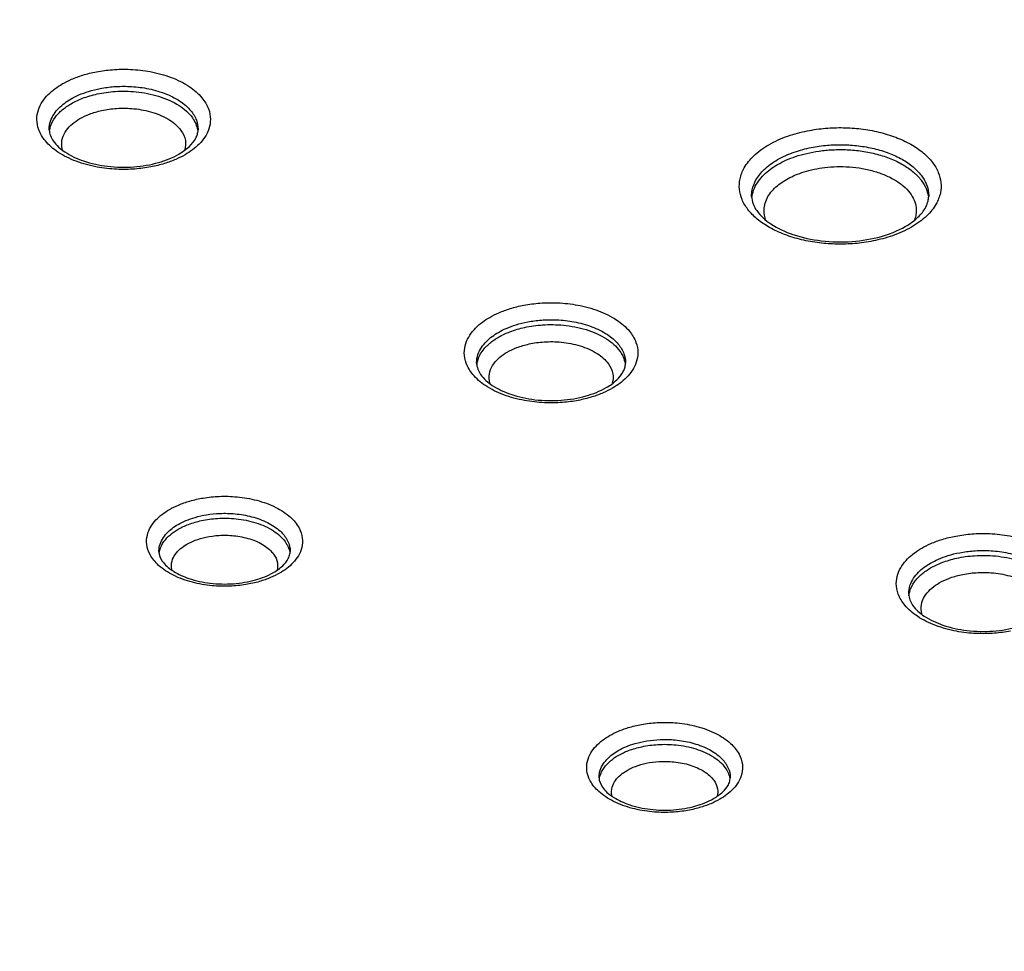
# Model space of a CAD drawing. Header units: inches. Extents: x 0 to 34, y 0 to 22.
# Tile 27 of 60: x 8.211 to 8.49, y 14.444 to 14.708. Entities that reach past the tile are written whole.
import ezdxf

# ---------------------------------------------------------------- set-up
doc = ezdxf.new("R2010")
doc.units = ezdxf.units.IN
doc.header["$LTSCALE"] = 1.87
doc.header["$MEASUREMENT"] = 0
doc.layers.get('0').update_dxf_attribs({"linetype": 'CONTINUOUS'})

msp = doc.modelspace()

# ---------------------------------------------------------------- linework, layer by layer
at = {"color": 7, "linetype": 'CONTINUOUS'}
for p, q in [((8.21976, 14.67665), (8.21976, 14.67666)), ((8.46897, 14.65777), (8.46897, 14.65776)), ((8.34087, 14.61048), (8.34087, 14.61049)), ((8.25085, 14.55708), (8.25085, 14.5571)), ((8.46329, 14.54507), (8.46329, 14.54508)), ((8.37555, 14.49299), (8.37555, 14.49301))]:
    msp.add_line(p, q, dxfattribs=at)
for points, knots in [([(8.94826, 14.50318), (8.83244, 14.58022), (8.59605, 14.73189), (8.23118, 14.94999), (7.85322, 15.16052), (7.595, 15.29453), (7.46388, 15.36024)], [0, 0, 0, 0, 0.243332, 0.491185, 0.743451, 1, 1, 1, 1]), ([(8.4779, 14.23203), (8.37183, 14.27899), (8.16383, 14.37606), (7.86183, 14.5328), (7.57426, 14.6986), (7.30233, 14.8728), (7.12947, 14.99594), (7.04601, 15.05879)], [0, 0, 0, 0, 0.210022, 0.415482, 0.615893, 0.810844, 1, 1, 1, 1]), ([(6.97611, 15.03639), (7.06336, 14.96985), (7.24448, 14.83956), (7.53015, 14.65569), (7.83307, 14.48105), (8.14794, 14.31846), (8.36368, 14.21857), (8.47173, 14.17115)], [0, 0, 0, 0, 0.190084, 0.3863, 0.588284, 0.795583, 1, 1, 1, 1]), ([(6.97612, 15.03765), (7.0634, 14.97109), (7.24454, 14.84078), (7.5302, 14.65692), (7.83308, 14.4823), (8.14808, 14.31964), (8.36399, 14.21969), (8.47221, 14.17219)], [0, 0, 0, 0, 0.190091, 0.38623, 0.588105, 0.79532, 1, 1, 1, 1]), ([(8.46812, 14.16334), (8.37486, 14.20425), (8.19158, 14.28841), (7.9242, 14.42301), (7.66761, 14.56446), (7.42235, 14.71248), (7.18892, 14.86674), (7.03966, 14.97488), (6.96722, 15.02994)], [0, 0, 0, 0, 0.175885, 0.348227, 0.516895, 0.681792, 0.842845, 1, 1, 1, 1]), ([(8.39394, 14.88663), (8.47977, 14.83601), (8.68458, 14.71224), (8.88603, 14.58301), (9.00231, 14.50568)], [0, 0, 0, 0, 0.4164, 1, 1, 1, 1]), ([(8.22346, 14.68965), (8.2243, 14.69013), (8.2262, 14.69107), (8.22943, 14.69225), (8.2333, 14.6932), (8.23782, 14.69379), (8.24295, 14.69387), (8.24856, 14.69324), (8.25425, 14.69171), (8.25929, 14.68926), (8.26297, 14.68616), (8.26501, 14.68285), (8.26561, 14.67971), (8.26528, 14.6778), (8.265, 14.67694)], [0, 0, 0, 0, 0.056294, 0.12234, 0.199195, 0.2873, 0.386234, 0.495893, 0.614063, 0.726179, 0.818633, 0.889508, 0.947568, 1, 1, 1, 1]), ([(8.22742, 14.66771), (8.22561, 14.6684), (8.22241, 14.66995), (8.21873, 14.67305), (8.21669, 14.67637), (8.21609, 14.6795), (8.21656, 14.68229), (8.21776, 14.68467), (8.21941, 14.68666), (8.22134, 14.68832), (8.22275, 14.68923), (8.22346, 14.68965)], [0, 0, 0, 0, 0.192202, 0.350699, 0.472203, 0.571737, 0.661623, 0.7481, 0.833379, 0.917566, 1, 1, 1, 1]), ([(8.22594, 14.68541), (8.22666, 14.68583), (8.22828, 14.68663), (8.23105, 14.68764), (8.23438, 14.68846), (8.23825, 14.68896), (8.24265, 14.68903), (8.24747, 14.68849), (8.25234, 14.68718), (8.25666, 14.68508), (8.25982, 14.68242), (8.26157, 14.67958), (8.26195, 14.67761), (8.26194, 14.6767), (8.26194, 14.67665)], [0, 0, 0, 0, 0.059197, 0.128653, 0.209481, 0.302139, 0.406182, 0.521488, 0.645681, 0.763491, 0.860706, 0.935259, 0.996323, 1, 1, 1, 1]), ([(8.22596, 14.68403), (8.22699, 14.68463), (8.2294, 14.68575), (8.2336, 14.68697), (8.2387, 14.68767), (8.24458, 14.68758), (8.25078, 14.6864), (8.25635, 14.68401), (8.26031, 14.68063), (8.2616, 14.67785), (8.26181, 14.67661)], [0, 0, 0, 0, 0.08799, 0.194679, 0.320878, 0.465696, 0.6257, 0.782286, 0.907658, 1, 1, 1, 1]), ([(8.22014, 14.67909), (8.22037, 14.6798), (8.22104, 14.68114), (8.22246, 14.68285), (8.22411, 14.68427), (8.22532, 14.68505), (8.22594, 14.68541)], [0, 0, 0, 0, 0.255583, 0.507613, 0.756402, 1, 1, 1, 1]), ([(8.2214, 14.6801), (8.22199, 14.68092), (8.22341, 14.68238), (8.22508, 14.68353), (8.22596, 14.68403)], [0, 0, 0, 0, 0.499692, 1, 1, 1, 1]), ([(8.22843, 14.6798), (8.2293, 14.68029), (8.23131, 14.68123), (8.23481, 14.68225), (8.23906, 14.68283), (8.24396, 14.68275), (8.24912, 14.68177), (8.25245, 14.68035), (8.25395, 14.67938)], [0, 0, 0, 0, 0.112539, 0.248992, 0.410411, 0.595636, 0.80004, 1, 1, 1, 1]), ([(8.21976, 14.67666), (8.21976, 14.6767), (8.21975, 14.67753), (8.21989, 14.67835), (8.22014, 14.67909)], [0, 0, 0, 0, 0.055924, 1, 1, 1, 1]), ([(8.21984, 14.67624), (8.21988, 14.67663), (8.22015, 14.67801), (8.22081, 14.67928), (8.2214, 14.6801)], [0, 0, 0, 0, 0.279381, 1, 1, 1, 1]), ([(8.22359, 14.67076), (8.2235, 14.67105), (8.22321, 14.6722), (8.22333, 14.67428), (8.22454, 14.67659), (8.2263, 14.67842), (8.2277, 14.67937), (8.22843, 14.6798)], [0, 0, 0, 0, 0.081608, 0.317957, 0.544574, 0.772153, 1, 1, 1, 1]), ([(8.25708, 14.67649), (8.25769, 14.67563), (8.25854, 14.67382), (8.25842, 14.67183), (8.25818, 14.67098)], [0, 0, 0, 0, 0.543701, 1, 1, 1, 1]), ([(8.265, 14.67694), (8.26473, 14.67611), (8.26394, 14.67455), (8.26229, 14.67255), (8.26099, 14.67144), (8.26031, 14.67093)], [0, 0, 0, 0, 0.337874, 0.671071, 1, 1, 1, 1]), ([(8.42366, 14.67241), (8.42538, 14.6734), (8.42895, 14.67498), (8.43439, 14.67643), (8.43967, 14.67716), (8.44477, 14.67733), (8.44982, 14.67698), (8.4548, 14.6761), (8.45955, 14.67466), (8.46381, 14.67271), (8.46736, 14.67033), (8.47004, 14.66763), (8.47178, 14.66473), (8.47257, 14.66173), (8.4724, 14.65859), (8.47161, 14.6566), (8.47106, 14.65562)], [0, 0, 0, 0, 0.095112, 0.186466, 0.270496, 0.35078, 0.431461, 0.51361, 0.594019, 0.669566, 0.738078, 0.798563, 0.851384, 0.898759, 0.946027, 1, 1, 1, 1]), ([(8.25649, 14.66974), (8.25755, 14.67036), (8.25939, 14.67166), (8.26084, 14.67339), (8.2613, 14.67428)], [0, 0, 0, 0, 0.553557, 1, 1, 1, 1]), ([(8.22419, 14.67037), (8.22583, 14.66929), (8.22976, 14.66749), (8.23641, 14.66608), (8.24363, 14.66592), (8.24845, 14.66672), (8.25075, 14.66738)], [0, 0, 0, 0, 0.214124, 0.467968, 0.738927, 1, 1, 1, 1]), ([(8.42388, 14.64895), (8.42264, 14.64965), (8.4204, 14.65115), (8.41772, 14.65385), (8.41598, 14.65675), (8.41519, 14.65976), (8.41536, 14.66289), (8.41668, 14.66622), (8.41947, 14.66963), (8.42211, 14.67152), (8.42366, 14.67241)], [0, 0, 0, 0, 0.141223, 0.2659, 0.37478, 0.472432, 0.569866, 0.681119, 0.822034, 1, 1, 1, 1]), ([(8.42614, 14.66818), (8.42764, 14.66904), (8.43077, 14.67043), (8.43555, 14.6717), (8.44018, 14.67234), (8.44465, 14.67249), (8.44909, 14.67218), (8.45346, 14.67141), (8.45763, 14.67015), (8.46137, 14.66844), (8.46448, 14.66635), (8.46684, 14.66398), (8.46837, 14.66144), (8.46893, 14.65931), (8.46897, 14.65811), (8.46897, 14.65777)], [0, 0, 0, 0, 0.103724, 0.2033, 0.294883, 0.382398, 0.470363, 0.55994, 0.647619, 0.729993, 0.804695, 0.870642, 0.92823, 0.979878, 1, 1, 1, 1]), ([(8.42616, 14.6668), (8.42692, 14.66724), (8.42858, 14.66808), (8.43133, 14.66915), (8.43448, 14.67004), (8.438, 14.67069), (8.44184, 14.67105), (8.44592, 14.67106), (8.45012, 14.67066), (8.45429, 14.66982), (8.45822, 14.66853), (8.46172, 14.66685), (8.46463, 14.66482), (8.46684, 14.66255), (8.4683, 14.66012), (8.46878, 14.65841), (8.46888, 14.65758)], [0, 0, 0, 0, 0.05371, 0.113879, 0.180682, 0.253898, 0.332857, 0.416515, 0.503497, 0.591211, 0.676373, 0.756035, 0.828316, 0.892504, 0.949126, 1, 1, 1, 1]), ([(8.24857, 14.66613), (8.24708, 14.66584), (8.24388, 14.66542), (8.23875, 14.66535), (8.23314, 14.66597), (8.22933, 14.667), (8.22742, 14.66771)], [0, 0, 0, 0, 0.212368, 0.45084, 0.715161, 1, 1, 1, 1]), ([(8.25563, 14.66826), (8.25459, 14.66781), (8.25227, 14.66696), (8.24987, 14.66638), (8.24857, 14.66613)], [0, 0, 0, 0, 0.462179, 1, 1, 1, 1]), ([(8.41879, 14.65776), (8.41878, 14.6584), (8.41893, 14.66003), (8.42001, 14.66274), (8.42245, 14.66573), (8.42477, 14.66739), (8.42614, 14.66818)], [0, 0, 0, 0, 0.143813, 0.365258, 0.645756, 1, 1, 1, 1]), ([(8.41958, 14.6601), (8.41989, 14.66081), (8.42068, 14.66218), (8.42226, 14.66397), (8.4241, 14.66552), (8.42546, 14.6664), (8.42616, 14.6668)], [0, 0, 0, 0, 0.244012, 0.493165, 0.746172, 1, 1, 1, 1]), ([(8.42863, 14.66256), (8.42929, 14.66294), (8.43072, 14.66366), (8.43309, 14.66458), (8.4358, 14.66535), (8.43882, 14.66591), (8.44212, 14.66622), (8.44563, 14.66623), (8.44925, 14.66588), (8.45284, 14.66516), (8.45622, 14.66405), (8.45923, 14.6626), (8.46099, 14.66138), (8.46176, 14.66072)], [0, 0, 0, 0, 0.064841, 0.137478, 0.218127, 0.306518, 0.401845, 0.502844, 0.607858, 0.713756, 0.81657, 0.912742, 1, 1, 1, 1]), ([(8.42274, 14.6513), (8.42256, 14.65182), (8.42228, 14.65301), (8.42232, 14.6549), (8.4229, 14.65684), (8.42392, 14.65859), (8.42528, 14.66013), (8.42633, 14.66101), (8.42689, 14.66142)], [0, 0, 0, 0, 0.138728, 0.310062, 0.478518, 0.649053, 0.82318, 1, 1, 1, 1]), ([(8.41887, 14.65747), (8.41888, 14.65761), (8.419, 14.65851), (8.41927, 14.65939), (8.41958, 14.6601)], [0, 0, 0, 0, 0.156486, 1, 1, 1, 1]), ([(8.46362, 14.65876), (8.46411, 14.65813), (8.46489, 14.65682), (8.46548, 14.65469), (8.46544, 14.65276), (8.46513, 14.6516), (8.46495, 14.65111)], [0, 0, 0, 0, 0.294357, 0.558835, 0.807166, 1, 1, 1, 1]), ([(8.42022, 14.65373), (8.42127, 14.6522), (8.42449, 14.64947), (8.43081, 14.64657), (8.43867, 14.64491), (8.44717, 14.64473), (8.45284, 14.64567), (8.45555, 14.64644)], [0, 0, 0, 0, 0.144645, 0.329438, 0.546458, 0.777288, 1, 1, 1, 1]), ([(8.45319, 14.64514), (8.45148, 14.64479), (8.44809, 14.64432), (8.44299, 14.64416), (8.43794, 14.6445), (8.43295, 14.64538), (8.4282, 14.64682), (8.42525, 14.64817), (8.42388, 14.64895)], [0, 0, 0, 0, 0.173938, 0.340124, 0.50713, 0.677177, 0.84362, 1, 1, 1, 1]), ([(8.34457, 14.62348), (8.34541, 14.62397), (8.34731, 14.62491), (8.35054, 14.62609), (8.35441, 14.62703), (8.35893, 14.62762), (8.36406, 14.6277), (8.36967, 14.62707), (8.37536, 14.62555), (8.3804, 14.6231), (8.38408, 14.61999), (8.38612, 14.61668), (8.38672, 14.61354), (8.38639, 14.61163), (8.38611, 14.61077)], [0, 0, 0, 0, 0.056294, 0.12234, 0.199195, 0.2873, 0.386234, 0.495893, 0.614063, 0.726179, 0.818633, 0.889508, 0.947568, 1, 1, 1, 1]), ([(8.34853, 14.60155), (8.34672, 14.60223), (8.34352, 14.60379), (8.33984, 14.60689), (8.3378, 14.6102), (8.3372, 14.61334), (8.33767, 14.61612), (8.33887, 14.6185), (8.34052, 14.6205), (8.34245, 14.62215), (8.34385, 14.62307), (8.34457, 14.62348)], [0, 0, 0, 0, 0.192202, 0.350699, 0.472203, 0.571737, 0.661623, 0.7481, 0.833379, 0.917566, 1, 1, 1, 1]), ([(8.34705, 14.61924), (8.34777, 14.61966), (8.34939, 14.62047), (8.35216, 14.62148), (8.35549, 14.62229), (8.35936, 14.6228), (8.36376, 14.62286), (8.36858, 14.62233), (8.37345, 14.62102), (8.37777, 14.61892), (8.38093, 14.61626), (8.38268, 14.61342), (8.38306, 14.61145), (8.38305, 14.61054), (8.38305, 14.61048)], [0, 0, 0, 0, 0.059197, 0.128653, 0.209481, 0.302139, 0.406182, 0.521488, 0.645681, 0.763491, 0.860706, 0.935259, 0.996323, 1, 1, 1, 1]), ([(8.34707, 14.61787), (8.3481, 14.61847), (8.35051, 14.61958), (8.35471, 14.62081), (8.35981, 14.62151), (8.36569, 14.62142), (8.37189, 14.62024), (8.37746, 14.61785), (8.38142, 14.61447), (8.38271, 14.61169), (8.38292, 14.61044)], [0, 0, 0, 0, 0.08799, 0.194679, 0.320878, 0.465696, 0.6257, 0.782286, 0.907658, 1, 1, 1, 1]), ([(8.34125, 14.61292), (8.34148, 14.61363), (8.34215, 14.61497), (8.34357, 14.61668), (8.34522, 14.6181), (8.34643, 14.61889), (8.34705, 14.61924)], [0, 0, 0, 0, 0.255583, 0.507613, 0.756402, 1, 1, 1, 1]), ([(8.34251, 14.61393), (8.3431, 14.61475), (8.34452, 14.61622), (8.34619, 14.61736), (8.34707, 14.61787)], [0, 0, 0, 0, 0.499692, 1, 1, 1, 1]), ([(8.34095, 14.61008), (8.34099, 14.61047), (8.34126, 14.61185), (8.34192, 14.61311), (8.34251, 14.61393)], [0, 0, 0, 0, 0.279381, 1, 1, 1, 1]), ([(8.34954, 14.61363), (8.35041, 14.61413), (8.35242, 14.61506), (8.35592, 14.61608), (8.36017, 14.61667), (8.36507, 14.61659), (8.37023, 14.61561), (8.37356, 14.61418), (8.37506, 14.61322)], [0, 0, 0, 0, 0.112539, 0.248992, 0.410411, 0.595636, 0.80004, 1, 1, 1, 1]), ([(8.34087, 14.61049), (8.34087, 14.61054), (8.34086, 14.61136), (8.341, 14.61219), (8.34125, 14.61292)], [0, 0, 0, 0, 0.055924, 1, 1, 1, 1]), ([(8.3447, 14.60459), (8.34461, 14.60488), (8.34432, 14.60603), (8.34444, 14.60811), (8.34565, 14.61043), (8.34741, 14.61226), (8.34881, 14.61321), (8.34954, 14.61363)], [0, 0, 0, 0, 0.081608, 0.317957, 0.544574, 0.772153, 1, 1, 1, 1]), ([(8.37819, 14.61033), (8.3788, 14.60947), (8.37965, 14.60766), (8.37953, 14.60567), (8.37929, 14.60481)], [0, 0, 0, 0, 0.543701, 1, 1, 1, 1]), ([(8.38611, 14.61077), (8.38584, 14.60994), (8.38505, 14.60838), (8.3834, 14.60639), (8.3821, 14.60528), (8.38142, 14.60477)], [0, 0, 0, 0, 0.337874, 0.671071, 1, 1, 1, 1]), ([(8.3776, 14.60358), (8.37866, 14.60419), (8.3805, 14.60549), (8.38195, 14.60723), (8.38241, 14.60812)], [0, 0, 0, 0, 0.553557, 1, 1, 1, 1]), ([(8.3453, 14.60421), (8.34694, 14.60313), (8.35087, 14.60133), (8.35752, 14.59991), (8.36474, 14.59976), (8.36956, 14.60056), (8.37186, 14.60121)], [0, 0, 0, 0, 0.214124, 0.467968, 0.738927, 1, 1, 1, 1]), ([(8.36968, 14.59996), (8.36819, 14.59968), (8.36499, 14.59926), (8.35986, 14.59918), (8.35425, 14.59981), (8.35044, 14.60083), (8.34853, 14.60155)], [0, 0, 0, 0, 0.212368, 0.45084, 0.715161, 1, 1, 1, 1]), ([(8.37674, 14.6021), (8.3757, 14.60164), (8.37338, 14.6008), (8.37098, 14.60021), (8.36968, 14.59996)], [0, 0, 0, 0, 0.462179, 1, 1, 1, 1]), ([(8.25382, 14.56904), (8.25464, 14.56951), (8.25651, 14.57043), (8.25972, 14.57155), (8.26358, 14.5724), (8.26809, 14.57285), (8.27319, 14.57272), (8.27863, 14.57179), (8.28381, 14.56993), (8.28797, 14.56726), (8.29059, 14.56415), (8.29164, 14.56105), (8.29152, 14.55912), (8.29131, 14.55826)], [0, 0, 0, 0, 0.062289, 0.135968, 0.222172, 0.320928, 0.432185, 0.555667, 0.681008, 0.790653, 0.87593, 0.942337, 1, 1, 1, 1]), ([(8.26031, 14.54841), (8.25846, 14.54889), (8.25506, 14.55011), (8.2509, 14.55278), (8.24828, 14.55589), (8.24723, 14.55899), (8.24741, 14.56178), (8.24841, 14.56415), (8.24993, 14.56612), (8.25177, 14.56775), (8.25312, 14.56864), (8.25382, 14.56904)], [0, 0, 0, 0, 0.190201, 0.356585, 0.485991, 0.586761, 0.674263, 0.757401, 0.839305, 0.920408, 1, 1, 1, 1]), ([(8.25629, 14.5648), (8.25698, 14.5652), (8.25856, 14.56597), (8.26125, 14.56691), (8.2645, 14.56763), (8.2683, 14.56801), (8.27259, 14.5679), (8.27717, 14.56712), (8.28153, 14.56555), (8.28504, 14.5633), (8.28724, 14.56068), (8.28798, 14.55852), (8.28803, 14.55737), (8.28802, 14.55708)], [0, 0, 0, 0, 0.064549, 0.140898, 0.230224, 0.332547, 0.447804, 0.575812, 0.705883, 0.819645, 0.90802, 0.976805, 1, 1, 1, 1]), ([(8.25631, 14.56342), (8.25724, 14.56396), (8.2594, 14.56496), (8.26315, 14.56604), (8.26769, 14.56664), (8.27288, 14.56654), (8.2783, 14.56548), (8.28315, 14.56337), (8.28658, 14.56043), (8.28771, 14.55801), (8.2879, 14.55692)], [0, 0, 0, 0, 0.089738, 0.198086, 0.325394, 0.470871, 0.630412, 0.784607, 0.908208, 1, 1, 1, 1]), ([(8.25183, 14.56065), (8.25218, 14.56125), (8.25302, 14.56235), (8.25457, 14.56372), (8.25571, 14.56447), (8.25629, 14.5648)], [0, 0, 0, 0, 0.337606, 0.671916, 1, 1, 1, 1]), ([(8.25227, 14.55992), (8.25279, 14.56065), (8.25404, 14.56196), (8.25553, 14.56297), (8.25631, 14.56342)], [0, 0, 0, 0, 0.498178, 1, 1, 1, 1]), ([(8.25879, 14.55919), (8.25954, 14.55962), (8.26129, 14.56043), (8.26434, 14.56131), (8.26802, 14.5618), (8.27223, 14.56171), (8.27515, 14.56114), (8.27663, 14.56068)], [0, 0, 0, 0, 0.142413, 0.314355, 0.516399, 0.747242, 1, 1, 1, 1]), ([(8.46699, 14.55807), (8.46783, 14.55856), (8.46972, 14.5595), (8.47295, 14.56067), (8.47683, 14.56162), (8.48135, 14.56221), (8.48647, 14.56229), (8.49209, 14.56166), (8.49777, 14.56014), (8.50281, 14.55769), (8.50649, 14.55458), (8.50854, 14.55127), (8.50914, 14.54813), (8.50881, 14.54622), (8.50852, 14.54536)], [0, 0, 0, 0, 0.056294, 0.12234, 0.199195, 0.2873, 0.386234, 0.495893, 0.614063, 0.726179, 0.818633, 0.889508, 0.947568, 1, 1, 1, 1]), ([(8.25085, 14.5571), (8.25084, 14.55764), (8.25098, 14.55889), (8.25147, 14.56004), (8.25183, 14.56065)], [0, 0, 0, 0, 0.430925, 1, 1, 1, 1]), ([(8.25093, 14.55668), (8.25097, 14.55696), (8.25121, 14.55813), (8.25175, 14.55919), (8.25227, 14.55992)], [0, 0, 0, 0, 0.244358, 1, 1, 1, 1]), ([(8.25454, 14.55175), (8.25451, 14.55189), (8.25432, 14.55276), (8.2544, 14.55442), (8.25542, 14.55641), (8.25694, 14.55799), (8.25815, 14.55882), (8.25879, 14.55919)], [0, 0, 0, 0, 0.045219, 0.28919, 0.524027, 0.761153, 1, 1, 1, 1]), ([(8.2807, 14.55881), (8.28171, 14.55815), (8.28334, 14.55676), (8.28456, 14.55418), (8.28451, 14.55257), (8.28437, 14.55191)], [0, 0, 0, 0, 0.434745, 0.757976, 1, 1, 1, 1]), ([(8.29131, 14.55826), (8.29112, 14.55744), (8.29046, 14.55589), (8.28894, 14.55392), (8.2877, 14.55282), (8.28706, 14.55233)], [0, 0, 0, 0, 0.337759, 0.670506, 1, 1, 1, 1]), ([(8.47094, 14.53614), (8.46913, 14.53682), (8.46593, 14.53838), (8.46226, 14.54148), (8.46021, 14.54479), (8.45961, 14.54793), (8.46009, 14.55071), (8.46128, 14.55309), (8.46293, 14.55509), (8.46486, 14.55674), (8.46627, 14.55766), (8.46699, 14.55807)], [0, 0, 0, 0, 0.192202, 0.350699, 0.472203, 0.571737, 0.661623, 0.7481, 0.833379, 0.917566, 1, 1, 1, 1]), ([(8.46946, 14.55383), (8.47018, 14.55425), (8.47181, 14.55506), (8.47458, 14.55607), (8.4779, 14.55688), (8.48178, 14.55739), (8.48618, 14.55745), (8.49099, 14.55692), (8.49587, 14.55561), (8.50019, 14.55351), (8.50334, 14.55085), (8.5051, 14.54801), (8.50547, 14.54604), (8.50546, 14.54513), (8.50546, 14.54507)], [0, 0, 0, 0, 0.059197, 0.128653, 0.209481, 0.302139, 0.406182, 0.521488, 0.645681, 0.763491, 0.860706, 0.935259, 0.996323, 1, 1, 1, 1]), ([(8.46948, 14.55246), (8.47052, 14.55305), (8.47293, 14.55417), (8.47713, 14.55539), (8.48223, 14.5561), (8.48811, 14.55601), (8.4943, 14.55483), (8.49988, 14.55243), (8.50383, 14.54906), (8.50513, 14.54628), (8.50534, 14.54503)], [0, 0, 0, 0, 0.08799, 0.194679, 0.320878, 0.465696, 0.6257, 0.782286, 0.907658, 1, 1, 1, 1]), ([(8.2833, 14.55118), (8.28424, 14.55171), (8.28583, 14.55284), (8.2871, 14.55435), (8.28749, 14.55511)], [0, 0, 0, 0, 0.55796, 1, 1, 1, 1]), ([(8.46366, 14.54751), (8.4639, 14.54822), (8.46457, 14.54956), (8.46598, 14.55127), (8.46764, 14.55269), (8.46885, 14.55348), (8.46946, 14.55383)], [0, 0, 0, 0, 0.255583, 0.507613, 0.756402, 1, 1, 1, 1]), ([(8.25507, 14.55148), (8.2564, 14.55065), (8.25973, 14.54916), (8.26547, 14.54793), (8.26976, 14.54784), (8.27196, 14.548)], [0, 0, 0, 0, 0.267897, 0.621452, 1, 1, 1, 1]), ([(8.2825, 14.54974), (8.28146, 14.5493), (8.27915, 14.54849), (8.27677, 14.54796), (8.27547, 14.54775)], [0, 0, 0, 0, 0.460829, 1, 1, 1, 1]), ([(8.46492, 14.54852), (8.46552, 14.54934), (8.46693, 14.55081), (8.46861, 14.55195), (8.46948, 14.55246)], [0, 0, 0, 0, 0.499692, 1, 1, 1, 1]), ([(8.47196, 14.54822), (8.47282, 14.54872), (8.47483, 14.54965), (8.47833, 14.55067), (8.48259, 14.55125), (8.48749, 14.55118), (8.49265, 14.5502), (8.49597, 14.54877), (8.49747, 14.5478)], [0, 0, 0, 0, 0.112539, 0.248992, 0.410411, 0.595636, 0.80004, 1, 1, 1, 1]), ([(8.27547, 14.54775), (8.27398, 14.54751), (8.27078, 14.54719), (8.26568, 14.54732), (8.26214, 14.54793), (8.26031, 14.54841)], [0, 0, 0, 0, 0.296124, 0.629731, 1, 1, 1, 1]), ([(8.46329, 14.54508), (8.46329, 14.54513), (8.46328, 14.54595), (8.46342, 14.54677), (8.46366, 14.54751)], [0, 0, 0, 0, 0.055924, 1, 1, 1, 1]), ([(8.46336, 14.54467), (8.46341, 14.54506), (8.46368, 14.54644), (8.46434, 14.5477), (8.46492, 14.54852)], [0, 0, 0, 0, 0.279381, 1, 1, 1, 1]), ([(8.46712, 14.53918), (8.46702, 14.53947), (8.46673, 14.54062), (8.46686, 14.5427), (8.46806, 14.54502), (8.46983, 14.54684), (8.47123, 14.5478), (8.47196, 14.54822)], [0, 0, 0, 0, 0.081608, 0.317957, 0.544574, 0.772153, 1, 1, 1, 1]), ([(8.46772, 14.5388), (8.46936, 14.53772), (8.47328, 14.53592), (8.47993, 14.5345), (8.48715, 14.53435), (8.49198, 14.53515), (8.49428, 14.5358)], [0, 0, 0, 0, 0.214124, 0.467968, 0.738927, 1, 1, 1, 1]), ([(8.4921, 14.53455), (8.49061, 14.53427), (8.4874, 14.53385), (8.48228, 14.53377), (8.47666, 14.5344), (8.47285, 14.53542), (8.47094, 14.53614)], [0, 0, 0, 0, 0.212368, 0.45084, 0.715161, 1, 1, 1, 1]), ([(8.37135, 14.34553), (8.31174, 14.37317), (8.18827, 14.43218), (8.06633, 14.49429), (8.00339, 14.52745)], [0, 0, 0, 0, 0.480164, 1, 1, 1, 1]), ([(8.37852, 14.50495), (8.37934, 14.50542), (8.38121, 14.50634), (8.38442, 14.50746), (8.38828, 14.50831), (8.39279, 14.50876), (8.39789, 14.50863), (8.40333, 14.5077), (8.40851, 14.50584), (8.41267, 14.50317), (8.41529, 14.50006), (8.41635, 14.49696), (8.41622, 14.49503), (8.41602, 14.49417)], [0, 0, 0, 0, 0.062289, 0.135968, 0.222172, 0.320928, 0.432185, 0.555667, 0.681008, 0.790653, 0.87593, 0.942337, 1, 1, 1, 1]), ([(8.38501, 14.48432), (8.38316, 14.4848), (8.37976, 14.48602), (8.3756, 14.48869), (8.37299, 14.4918), (8.37193, 14.4949), (8.37211, 14.49769), (8.37312, 14.50006), (8.37464, 14.50204), (8.37647, 14.50366), (8.37783, 14.50455), (8.37852, 14.50495)], [0, 0, 0, 0, 0.190201, 0.356585, 0.485991, 0.586761, 0.674263, 0.757401, 0.839305, 0.920408, 1, 1, 1, 1]), ([(8.38099, 14.50071), (8.38169, 14.50111), (8.38326, 14.50188), (8.38596, 14.50282), (8.38921, 14.50354), (8.393, 14.50392), (8.39729, 14.50381), (8.40187, 14.50303), (8.40624, 14.50146), (8.40974, 14.49921), (8.41194, 14.4966), (8.41268, 14.49443), (8.41273, 14.49328), (8.41273, 14.49299)], [0, 0, 0, 0, 0.064549, 0.140898, 0.230224, 0.332547, 0.447804, 0.575812, 0.705883, 0.819645, 0.90802, 0.976805, 1, 1, 1, 1]), ([(8.38101, 14.49934), (8.38194, 14.49987), (8.38411, 14.50087), (8.38786, 14.50195), (8.39239, 14.50255), (8.39758, 14.50245), (8.403, 14.50139), (8.40785, 14.49928), (8.41128, 14.49634), (8.41242, 14.49392), (8.41261, 14.49283)], [0, 0, 0, 0, 0.089738, 0.198086, 0.325394, 0.470871, 0.630412, 0.784607, 0.908208, 1, 1, 1, 1]), ([(8.37653, 14.49656), (8.37688, 14.49716), (8.37773, 14.49826), (8.37927, 14.49963), (8.38041, 14.50038), (8.38099, 14.50071)], [0, 0, 0, 0, 0.337606, 0.671916, 1, 1, 1, 1]), ([(8.37697, 14.49583), (8.37749, 14.49656), (8.37874, 14.49787), (8.38023, 14.49888), (8.38101, 14.49934)], [0, 0, 0, 0, 0.498178, 1, 1, 1, 1]), ([(8.38349, 14.4951), (8.38424, 14.49553), (8.386, 14.49634), (8.38904, 14.49722), (8.39272, 14.49771), (8.39693, 14.49762), (8.39985, 14.49705), (8.40133, 14.49659)], [0, 0, 0, 0, 0.142413, 0.314355, 0.516399, 0.747242, 1, 1, 1, 1]), ([(8.37555, 14.49301), (8.37554, 14.49355), (8.37568, 14.4948), (8.37617, 14.49595), (8.37653, 14.49656)], [0, 0, 0, 0, 0.430925, 1, 1, 1, 1]), ([(8.37564, 14.49259), (8.37568, 14.49288), (8.37591, 14.49404), (8.37645, 14.4951), (8.37697, 14.49583)], [0, 0, 0, 0, 0.244358, 1, 1, 1, 1]), ([(8.37924, 14.48766), (8.37921, 14.4878), (8.37902, 14.48867), (8.37911, 14.49033), (8.38012, 14.49232), (8.38165, 14.49391), (8.38286, 14.49473), (8.38349, 14.4951)], [0, 0, 0, 0, 0.045219, 0.28919, 0.524027, 0.761153, 1, 1, 1, 1]), ([(8.4054, 14.49472), (8.40642, 14.49406), (8.40804, 14.49267), (8.40926, 14.49009), (8.40922, 14.48848), (8.40907, 14.48782)], [0, 0, 0, 0, 0.434745, 0.757976, 1, 1, 1, 1]), ([(8.41602, 14.49417), (8.41582, 14.49335), (8.41516, 14.4918), (8.41364, 14.48983), (8.41241, 14.48873), (8.41176, 14.48824)], [0, 0, 0, 0, 0.337759, 0.670506, 1, 1, 1, 1]), ([(8.40801, 14.48709), (8.40894, 14.48763), (8.41054, 14.48875), (8.4118, 14.49026), (8.41219, 14.49103)], [0, 0, 0, 0, 0.55796, 1, 1, 1, 1]), ([(8.37977, 14.48739), (8.3811, 14.48656), (8.38443, 14.48507), (8.39017, 14.48385), (8.39446, 14.48375), (8.39666, 14.48391)], [0, 0, 0, 0, 0.267897, 0.621452, 1, 1, 1, 1]), ([(8.4072, 14.48565), (8.40617, 14.48521), (8.40386, 14.4844), (8.40147, 14.48387), (8.40017, 14.48366)], [0, 0, 0, 0, 0.460829, 1, 1, 1, 1]), ([(8.40017, 14.48366), (8.39868, 14.48342), (8.39549, 14.4831), (8.39039, 14.48323), (8.38684, 14.48384), (8.38501, 14.48432)], [0, 0, 0, 0, 0.296124, 0.629731, 1, 1, 1, 1])]:
    msp.add_open_spline(points, degree=3, knots=knots, dxfattribs=at)
for points in [[(8.25395, 14.67938), (8.25515, 14.6786), (8.25625, 14.67766), (8.25708, 14.67649)], [(8.21976, 14.67665), (8.21979, 14.67552), (8.22026, 14.67441), (8.2209, 14.67347)], [(8.2613, 14.67428), (8.26147, 14.67463), (8.26162, 14.67499), (8.26173, 14.67536)], [(8.26173, 14.67536), (8.26185, 14.67578), (8.26193, 14.67621), (8.26194, 14.67665)], [(8.26181, 14.67661), (8.26183, 14.6765), (8.26185, 14.67639), (8.26186, 14.67628)], [(8.2209, 14.67347), (8.22176, 14.6722), (8.22293, 14.67121), (8.22419, 14.67037)], [(8.25075, 14.66738), (8.25275, 14.66795), (8.2547, 14.66871), (8.25649, 14.66974)], [(8.26031, 14.67093), (8.25965, 14.67044), (8.25895, 14.66998), (8.25824, 14.66957)], [(8.25824, 14.66957), (8.2574, 14.66908), (8.25653, 14.66865), (8.25563, 14.66826)], [(8.42689, 14.66142), (8.42745, 14.66184), (8.42803, 14.66222), (8.42863, 14.66256)], [(8.46176, 14.66072), (8.46244, 14.66013), (8.46308, 14.65948), (8.46362, 14.65876)], [(8.41879, 14.65776), (8.41882, 14.65633), (8.41941, 14.65493), (8.42022, 14.65373)], [(8.46816, 14.65475), (8.46843, 14.65529), (8.46865, 14.65585), (8.46879, 14.65643)], [(8.46879, 14.65643), (8.46889, 14.65687), (8.46896, 14.65731), (8.46897, 14.65776)], [(8.46592, 14.65187), (8.46681, 14.65271), (8.46759, 14.65366), (8.46816, 14.65475)], [(8.47106, 14.65562), (8.47036, 14.65438), (8.46945, 14.65327), (8.46842, 14.65227)], [(8.46234, 14.64924), (8.46363, 14.64998), (8.46484, 14.65085), (8.46592, 14.65187)], [(8.46842, 14.65227), (8.46712, 14.65102), (8.46565, 14.64997), (8.46409, 14.64907)], [(8.45555, 14.64644), (8.45792, 14.64711), (8.46022, 14.64802), (8.46234, 14.64924)], [(8.46409, 14.64907), (8.46238, 14.64808), (8.46056, 14.64728), (8.45869, 14.64662)], [(8.45869, 14.64662), (8.4569, 14.646), (8.45506, 14.64551), (8.45319, 14.64514)], [(8.37506, 14.61322), (8.37626, 14.61244), (8.37736, 14.6115), (8.37819, 14.61033)], [(8.34087, 14.61048), (8.3409, 14.60936), (8.34137, 14.60825), (8.34201, 14.6073)], [(8.38241, 14.60812), (8.38258, 14.60846), (8.38273, 14.60882), (8.38284, 14.60919)], [(8.38284, 14.60919), (8.38296, 14.60961), (8.38304, 14.61005), (8.38305, 14.61048)], [(8.38292, 14.61044), (8.38294, 14.61033), (8.38295, 14.61022), (8.38297, 14.61011)], [(8.34201, 14.6073), (8.34287, 14.60603), (8.34404, 14.60504), (8.3453, 14.60421)], [(8.37186, 14.60121), (8.37386, 14.60178), (8.37581, 14.60254), (8.3776, 14.60358)], [(8.37935, 14.6034), (8.37851, 14.60292), (8.37764, 14.60249), (8.37674, 14.6021)], [(8.38142, 14.60477), (8.38076, 14.60427), (8.38006, 14.60382), (8.37935, 14.6034)], [(8.27663, 14.56068), (8.27806, 14.56023), (8.27944, 14.55963), (8.2807, 14.55881)], [(8.25085, 14.55708), (8.25087, 14.55614), (8.25126, 14.55522), (8.2518, 14.55442)], [(8.28749, 14.55511), (8.2876, 14.55533), (8.2877, 14.55556), (8.28778, 14.55579)], [(8.28778, 14.55579), (8.28792, 14.55621), (8.28801, 14.55664), (8.28802, 14.55708)], [(8.2879, 14.55692), (8.28791, 14.55685), (8.28793, 14.55677), (8.28794, 14.5567)], [(8.2518, 14.55442), (8.25255, 14.55332), (8.25356, 14.55246), (8.25466, 14.55174)], [(8.25466, 14.55174), (8.25479, 14.55165), (8.25493, 14.55156), (8.25507, 14.55148)], [(8.27824, 14.54909), (8.28, 14.54959), (8.28172, 14.55026), (8.2833, 14.55118)], [(8.28505, 14.551), (8.28423, 14.55053), (8.28338, 14.55011), (8.2825, 14.54974)], [(8.28706, 14.55233), (8.28642, 14.55184), (8.28575, 14.5514), (8.28505, 14.551)], [(8.27196, 14.548), (8.27408, 14.54816), (8.27619, 14.54851), (8.27824, 14.54909)], [(8.46329, 14.54507), (8.46331, 14.54395), (8.46378, 14.54284), (8.46442, 14.54189)], [(8.46442, 14.54189), (8.46528, 14.54062), (8.46645, 14.53963), (8.46772, 14.5388)], [(8.40133, 14.49659), (8.40276, 14.49614), (8.40415, 14.49554), (8.4054, 14.49472)], [(8.37555, 14.49299), (8.37557, 14.49205), (8.37597, 14.49113), (8.3765, 14.49033)], [(8.41219, 14.49103), (8.4123, 14.49124), (8.4124, 14.49147), (8.41248, 14.4917)], [(8.41248, 14.4917), (8.41263, 14.49212), (8.41272, 14.49255), (8.41273, 14.49299)], [(8.41261, 14.49283), (8.41262, 14.49276), (8.41263, 14.49269), (8.41264, 14.49261)], [(8.3765, 14.49033), (8.37725, 14.48923), (8.37827, 14.48838), (8.37936, 14.48765)], [(8.37936, 14.48765), (8.3795, 14.48756), (8.37963, 14.48747), (8.37977, 14.48739)], [(8.40294, 14.485), (8.4047, 14.4855), (8.40643, 14.48617), (8.40801, 14.48709)], [(8.40976, 14.48691), (8.40893, 14.48644), (8.40808, 14.48602), (8.4072, 14.48565)], [(8.41176, 14.48824), (8.41112, 14.48775), (8.41045, 14.48731), (8.40976, 14.48691)], [(8.39666, 14.48391), (8.39878, 14.48407), (8.40089, 14.48442), (8.40294, 14.485)]]:
    msp.add_open_spline(points, degree=3, dxfattribs=at)

doc.saveas('drawing.dxf')
